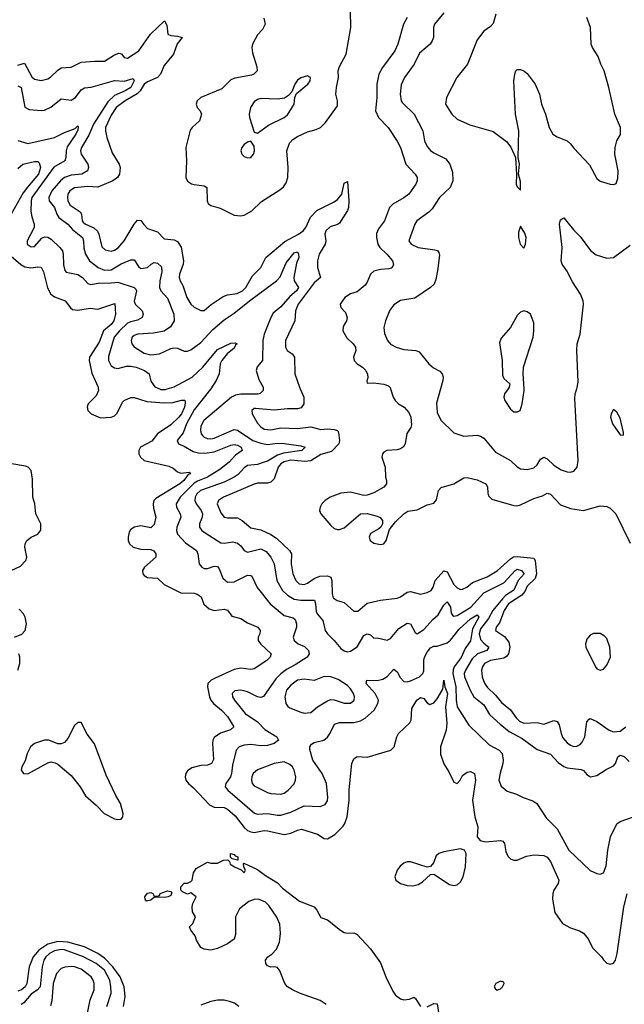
# Model space of a CAD drawing. Header units: inches. Extents: x 1603819 to 1745079, y 385938 to 533966.
# Tile 226 of 256: x 1683341 to 1686974, y 426304 to 432218. Entities that reach past the tile are written whole.
import ezdxf

# ---------------------------------------------------------------- set-up
doc = ezdxf.new("R2010")
doc.units = ezdxf.units.IN
doc.header["$MEASUREMENT"] = 0
doc.layers.add('B6482', color=7, linetype='Continuous')
doc.layers.add('B6483', color=7, linetype='Continuous')

msp = doc.modelspace()

# ---------------------------------------------------------------- linework, layer by layer
at = {"layer": 'B6482', "color": 5}
for points, elevation in [([(1683813.4, 430000), (1683814, 429990), (1683800.9, 429959.1), (1683753.1, 429910), (1683747, 429893), (1683751.7, 429870), (1683770.4, 429850), (1683827.4, 429827.4), (1683891.5, 429830), (1683910, 429838.9), (1683926.4, 429853.6), (1683959, 429920.9), (1683970, 429931.1), (1684010, 429948.4), (1684030, 429949.2), (1684105.6, 429925.6), (1684210, 429917.2), (1684261.9, 429918.1), (1684313.5, 429933.5), (1684333, 429933), (1684335.9, 429915.9), (1684332.5, 429890), (1684313.7, 429850), (1684298.1, 429830), (1684250, 429783.5), (1684169.2, 429730.8), (1684134.4, 429685.7), (1684067, 429650), (1684056.8, 429630), (1684057.7, 429610), (1684067.7, 429590), (1684090, 429569.5), (1684237.1, 429537.1), (1684263.5, 429523.5), (1684290, 429502.7), (1684310, 429495.1), (1684359.5, 429499.5), (1684367.7, 429490), (1684354.3, 429485.7), (1684328.1, 429450), (1684302.6, 429430), (1684158.4, 429341.6), (1684147.8, 429330), (1684142.7, 429310), (1684144.5, 429284.5), (1684158.8, 429230), (1684150, 429185.6), (1684130, 429166.6), (1684070, 429178.2), (1684030, 429169.2), (1684007.1, 429152.9), (1683999.8, 429140.2), (1683992.1, 429110), (1683993.6, 429090), (1684000.2, 429070), (1684022.3, 429050), (1684070, 429037), (1684130, 429036.1), (1684147, 429027), (1684160.3, 429010), (1684159.5, 428990), (1684091.3, 428930), (1684078.8, 428910), (1684080.7, 428890), (1684090, 428879.7), (1684110, 428868), (1684170, 428864.2), (1684210, 428826.2), (1684310, 428775.5), (1684390, 428773.5), (1684408.4, 428768.4), (1684431.7, 428751.7), (1684448.3, 428708.3), (1684479.7, 428679.7), (1684510, 428670.2), (1684570, 428676.5), (1684590, 428670.4), (1684615.3, 428635.3), (1684670, 428620.4), (1684710, 428596.1), (1684772.4, 428570), (1684785.7, 428550), (1684783.6, 428530), (1684774, 428510), (1684773.4, 428490), (1684788.7, 428470), (1684852.4, 428410), (1684846.7, 428390), (1684827.2, 428370), (1684750, 428319.4), (1684730, 428314.3), (1684670, 428322.5), (1684630, 428314.9), (1684516.6, 428263.4), (1684492.7, 428250), (1684472.6, 428230), (1684468.8, 428210), (1684481.1, 428150), (1684489.4, 428130), (1684505.5, 428110), (1684554.6, 428070), (1684590, 428032.5), (1684627, 427970), (1684608.4, 427951.6), (1684547.3, 427932.7), (1684510, 427905.7), (1684502.4, 427890), (1684499.8, 427870), (1684506.4, 427773.6), (1684493.4, 427750), (1684470, 427740.6), (1684430, 427738.1), (1684376.1, 427723.9), (1684350, 427705.4), (1684339.2, 427690), (1684335, 427670), (1684338.8, 427650), (1684355.2, 427630), (1684384.8, 427604.8), (1684482.5, 427502.5), (1684510, 427487.9), (1684570, 427486.3), (1684590, 427475.3), (1684635.2, 427435.2), (1684690, 427365.7), (1684710, 427347.6), (1684730, 427339.1), (1684750, 427336.1), (1684810, 427347.5), (1684830, 427346.8), (1684930, 427323), (1684970, 427332.4), (1685010, 427350.7), (1685035.3, 427355.3), (1685130, 427326.7), (1685170, 427299.7), (1685190, 427298.2), (1685235.8, 427324.2), (1685285.9, 427374.1), (1685295.7, 427390), (1685308.7, 427430), (1685321.7, 427530), (1685321.8, 427590), (1685332.2, 427712.2), (1685337.7, 427750), (1685350, 427778.7), (1685370, 427792.3), (1685430, 427789), (1685571.9, 427830), (1685591.7, 427850), (1685607.3, 427910), (1685617.8, 427930), (1685685.6, 427994.4), (1685693.5, 428010), (1685698.5, 428081.5), (1685727, 428130), (1685750, 428146.4), (1685770, 428140.4), (1685790, 428114.9), (1685805.7, 428105.7), (1685830, 428114.9), (1685850, 428139.6), (1685883.4, 428196.6), (1685890, 428250.4), (1685895.3, 428210), (1685911.5, 428170), (1685900.1, 428090), (1685907.7, 427990), (1685903.3, 427950), (1685870.2, 427850), (1685870, 427806), (1685889, 427749), (1685920.2, 427700.2), (1685950, 427638.4), (1685970, 427630.4), (1685987.8, 427650), (1686002.5, 427677.5), (1686030, 427697.8), (1686050, 427701.7), (1686073.4, 427690), (1686079.7, 427650), (1686061.3, 427530), (1686077, 427430), (1686094, 427370), (1686091, 427310), (1686107.7, 427287.7), (1686140.5, 427280.5), (1686230, 427288.4), (1686244.4, 427284.4), (1686255.3, 427270), (1686262, 427222), (1686274.6, 427194.6), (1686290, 427178), (1686310, 427170.4), (1686330, 427170.4), (1686386, 427194), (1686430, 427202), (1686490, 427196.9), (1686510, 427186.9), (1686530, 427162), (1686580.7, 427050), (1686577.8, 427030), (1686550.2, 426989.8), (1686544, 426970), (1686543.8, 426936.2), (1686556.2, 426856.2), (1686602.3, 426790), (1686650, 426763.2), (1686704.9, 426744.9), (1686730, 426730.5), (1686756.9, 426696.9), (1686782.6, 426642.6), (1686836.4, 426590), (1686850, 426570.6), (1686870, 426550.7), (1686890, 426544.9), (1686909.4, 426550.6), (1686920.9, 426570), (1686930.9, 426609.1), (1686970.7, 426889.3), (1686991.5, 426968.5)], 320), ([(1684181.4, 430000), (1684190, 429996.4), (1684217, 429997), (1684227, 430000)], 340), ([(1684489, 430000), (1684482.3, 429990), (1684390, 429875.2), (1684342.6, 429790), (1684322.9, 429737.1), (1684288, 429690), (1684294.9, 429670), (1684330, 429655.6), (1684384.5, 429624.5), (1684416, 429616), (1684454.7, 429614.7), (1684510, 429621.6), (1684610, 429662), (1684630, 429665.4), (1684650, 429662.1), (1684672.3, 429650), (1684677.2, 429630), (1684638.3, 429601.7), (1684599.3, 429560.7), (1684544.7, 429515.3), (1684470, 429470.2), (1684410, 429447), (1684390, 429433.9), (1684305.2, 429350), (1684280.9, 429310), (1684283, 429290), (1684304.8, 429250), (1684308.7, 429230), (1684285.2, 429170), (1684282.8, 429150), (1684288.7, 429128.7), (1684336.6, 429076.6), (1684402.8, 429030), (1684412.2, 429010), (1684419.3, 428950), (1684435.3, 428930), (1684450, 428922.3), (1684470, 428922), (1684510, 428935), (1684530, 428932.9), (1684540.1, 428920.1), (1684562.8, 428862.8), (1684590, 428840.4), (1684630, 428840.5), (1684710, 428882), (1684730, 428880.3), (1684735.7, 428875.7), (1684768.2, 428808.2), (1684846.5, 428710), (1684930, 428639.4), (1684984.4, 428624.4), (1684995.8, 428615.8), (1685005, 428590), (1685005.4, 428570), (1684984.7, 428510), (1684990.2, 428490), (1685013.7, 428470), (1685052.2, 428452.2), (1685075.8, 428430), (1685080.2, 428410), (1685067.9, 428390), (1684997.2, 428342.8), (1684944.8, 428315.2), (1684910, 428288.6), (1684881.1, 428258.9), (1684806.4, 428153.6), (1684790, 428145.8), (1684770, 428150.7), (1684710, 428181.4), (1684670, 428191.3), (1684633.3, 428186.7), (1684618.3, 428170), (1684619.1, 428150), (1684631.2, 428130), (1684696.1, 428050), (1684770, 428000.1), (1684813.9, 427953.9), (1684885.7, 427910), (1684896.3, 427890), (1684870.5, 427870), (1684830, 427858), (1684790, 427857.1), (1684730, 427864.3), (1684690, 427859.9), (1684660.9, 427850), (1684641.6, 427830), (1684620.5, 427739.5), (1684614.8, 427690), (1684607.2, 427670), (1684580.7, 427630), (1684576.5, 427610), (1684592.2, 427590), (1684752, 427452), (1684770, 427446.8), (1684830, 427449.6), (1684890, 427439.3), (1684910, 427440.6), (1684970, 427458.3), (1685050, 427496.8), (1685147.2, 427492.8), (1685175.9, 427504.1), (1685190, 427526.8), (1685193.2, 427546.8), (1685184.1, 427630), (1685158.3, 427690), (1685101.9, 427770), (1685085.4, 427834.6), (1685085.3, 427850), (1685094.2, 427865.8), (1685110, 427875.6), (1685168.5, 427891.5), (1685190, 427908), (1685207.7, 427932.3), (1685232.9, 427987.1), (1685263.7, 427996.3), (1685350, 427997), (1685390, 428005.8), (1685417.5, 428022.5), (1685471.7, 428070), (1685494.2, 428110), (1685496.8, 428130), (1685477, 428170), (1685422.4, 428230), (1685428, 428250), (1685489.5, 428249.5), (1685523.1, 428256.9), (1685550, 428272.8), (1685590, 428316.1), (1685610, 428300.3), (1685627, 428267), (1685650, 428242.5), (1685670, 428241), (1685690, 428246.3), (1685743.4, 428270), (1685764.1, 428290), (1685770, 428306.7), (1685770.3, 428370), (1685774.6, 428390), (1685790, 428419.8), (1685810, 428444.4), (1685830, 428455.3), (1685850, 428455.9), (1685910, 428474.7), (1685930, 428490.8), (1685981.8, 428558.2), (1686050, 428619.3), (1686090, 428643.5), (1686099.6, 428630), (1686061.1, 428558.9), (1686050, 428486.2), (1686018.7, 428441.3), (1685993, 428387), (1685951.8, 428330), (1685946.9, 428313.1), (1685944.6, 428290), (1685962.5, 428210), (1685963.5, 428130), (1685970.7, 428090), (1686040.5, 427980.5), (1686161.9, 427861.9), (1686221.6, 427830), (1686239.6, 427810), (1686245.4, 427770), (1686243.8, 427750), (1686227.4, 427692.6), (1686220.9, 427650), (1686233.4, 427613.4), (1686270, 427583.9), (1686326.3, 427566.3), (1686366.3, 427546.3), (1686425.4, 427525.4), (1686448.5, 427510), (1686504.6, 427424.6), (1686570, 427358.5), (1686640.2, 427230), (1686770, 427107.4), (1686810, 427088.9), (1686830, 427086), (1686850, 427094.4), (1686864.5, 427135.5), (1686875, 427230), (1686890.8, 427310), (1686930, 427387.7), (1686950, 427403), (1687030, 427430.4)], 340), ([(1684803.9, 430000), (1684804.2, 429990), (1684786.5, 429973.5), (1684771.3, 429968.7), (1684670, 429968.7), (1684638.3, 429961.7), (1684614.9, 429950), (1684447.3, 429810), (1684430, 429776.9), (1684426.8, 429750), (1684431.8, 429730), (1684440.3, 429720.3), (1684450.1, 429710.1), (1684470, 429701.6), (1684490, 429699.5), (1684510, 429703.8), (1684630, 429755.5), (1684650, 429752.3), (1684743, 429690), (1684790, 429674.1), (1684830, 429666.9), (1684890, 429673.6), (1684930, 429672.7), (1685030, 429658.7), (1685056.5, 429650), (1685035.6, 429630), (1684926.6, 429613.4), (1684890, 429602.2), (1684830, 429567.1), (1684810, 429560.1), (1684770, 429546.9), (1684710, 429539.9), (1684690, 429526.5), (1684653.7, 429486.3), (1684630.2, 429470), (1684570, 429439.2), (1684428.2, 429390), (1684405.7, 429370), (1684395.7, 429350), (1684393.8, 429330), (1684401.2, 429310), (1684431.7, 429270), (1684438.8, 429250), (1684437.9, 429230), (1684420.8, 429190), (1684421.2, 429170), (1684436.1, 429150), (1684455.1, 429135.1), (1684550, 429075.9), (1684570, 429074.2), (1684621.3, 429081.3), (1684650, 429074.6), (1684670, 429057.6), (1684690, 429029), (1684710, 429020.1), (1684790, 429039.6), (1684822.8, 429022.8), (1684849.4, 428990), (1684870.1, 428950.1), (1684886.4, 428850), (1684921.4, 428790), (1684950, 428761.6), (1684990, 428737.6), (1685030, 428731), (1685112.2, 428732.2), (1685119.4, 428710), (1685122.8, 428662.8), (1685128.7, 428648.7), (1685162, 428610), (1685177.4, 428550), (1685190.2, 428530), (1685230.9, 428490), (1685270, 428441.2), (1685290, 428426.4), (1685310, 428421.8), (1685330, 428426), (1685370, 428450.2), (1685410, 428519.3), (1685429.7, 428530), (1685450, 428522.8), (1685470, 428503.7), (1685490, 428505.3), (1685550, 428490.3), (1685570, 428500.3), (1685618.9, 428561.1), (1685670, 428594), (1685690, 428588.5), (1685716.7, 428536.7), (1685730, 428528.4), (1685770, 428555.5), (1685824, 428616), (1685856.2, 428643.8), (1685890, 428701.1), (1685910, 428721.1), (1685929.5, 428690), (1685933.7, 428653.7), (1685941, 428641), (1685950, 428634.8), (1685970, 428639.6), (1686052.5, 428690), (1686130, 428776.2), (1686250, 428835.1), (1686318.9, 428910), (1686330, 428916.6), (1686357.1, 428910), (1686373.4, 428890), (1686335.5, 428850), (1686310, 428792.3), (1686261.2, 428758.8), (1686241.5, 428738.5), (1686185, 428670), (1686158, 428622), (1686110, 428558.9), (1686101.8, 428530), (1686110, 428495.7), (1686130, 428473.1), (1686160.2, 428450), (1686149.1, 428430), (1686091.3, 428408.7), (1686060.2, 428379.8), (1686019.4, 428310), (1686012.8, 428290), (1686014, 428270), (1686048.5, 428190), (1686070.8, 428150.8), (1686130, 428102.3), (1686165.1, 428045.1), (1686227.4, 427987.4), (1686281.6, 427941.6), (1686361.2, 427901.2), (1686450, 427834.9), (1686530, 427806), (1686577.3, 427757.3), (1686610, 427732.2), (1686630, 427724.8), (1686715.1, 427715.1), (1686730, 427708.2), (1686750, 427684), (1686770.5, 427670.5), (1686810, 427677.6), (1686865.2, 427714.8), (1686910, 427737.2), (1686921.1, 427750), (1686934.7, 427790), (1686950, 427800.2), (1686973.2, 427793.2), (1687003.3, 427763.3)], 360), ([(1685026.5, 430000), (1685049.2, 429950), (1685048.2, 429910), (1685033.4, 429886.6), (1685010, 429880.2), (1684950, 429880.7), (1684870, 429871.6), (1684757.8, 429882.2), (1684750, 429881.8), (1684735.2, 429870), (1684738.5, 429850), (1684770, 429793.8), (1684790, 429771.5), (1684810, 429758.8), (1684850, 429754), (1684910, 429767.4), (1685010, 429762), (1685090, 429771.7), (1685150, 429756.8), (1685190, 429759.8), (1685230, 429756.1), (1685250.1, 429750.1), (1685257.5, 429737.5), (1685262.9, 429690), (1685258.3, 429670), (1685214.9, 429625.1), (1685150, 429607.2), (1685090, 429569.2), (1685054.8, 429565.2), (1684970, 429572.5), (1684930, 429562.1), (1684909.6, 429550), (1684894.2, 429530), (1684870, 429460.3), (1684850, 429439.6), (1684830, 429434.5), (1684770, 429433.2), (1684750, 429428.8), (1684564.9, 429350), (1684536.5, 429330), (1684527.3, 429310), (1684550, 429255.8), (1684570, 429229), (1684590, 429225), (1684650, 429225.4), (1684678.6, 429210), (1684730, 429166), (1684790, 429153.1), (1684850, 429126.5), (1684883.5, 429103.5), (1684962.7, 429030), (1684975.3, 429010), (1684971.6, 428950), (1684981.8, 428890), (1684999.8, 428850), (1685021.5, 428830), (1685050, 428824.7), (1685070, 428832.9), (1685110, 428861.9), (1685145.4, 428874.6), (1685190, 428877.7), (1685210, 428870.2), (1685217.1, 428850), (1685219.2, 428770), (1685225.8, 428745.8), (1685248.7, 428730), (1685290, 428716.8), (1685350, 428665.6), (1685373.9, 428666.1), (1685430, 428713.8), (1685510, 428731.3), (1685610, 428743.9), (1685630, 428751.4), (1685670, 428779.2), (1685690, 428783.8), (1685750, 428768.2), (1685790, 428777.2), (1685813.7, 428790), (1685825.3, 428810), (1685838, 428850), (1685890, 428908.3), (1685910, 428901.8), (1685950, 428826.2), (1685970, 428805.2), (1685990, 428795.8), (1686002.6, 428797.4), (1686027.8, 428810), (1686062.3, 428837.7), (1686150, 428870.8), (1686210, 428908.4), (1686290, 428980.1), (1686309.1, 428990.9), (1686330, 428993.6), (1686430, 428983.2), (1686437.8, 428970), (1686447.4, 428890), (1686439, 428861), (1686390, 428816.3), (1686375.6, 428784.4), (1686358.9, 428761.1), (1686279.2, 428710), (1686253.3, 428670), (1686223.8, 428596.2), (1686204.2, 428570), (1686199.7, 428550), (1686253.9, 428513.9), (1686279.5, 428479.5), (1686287.2, 428450), (1686277.8, 428410), (1686266.2, 428393.8), (1686250, 428383.2), (1686170, 428368.5), (1686133.2, 428350), (1686121.5, 428330), (1686116.9, 428310), (1686119.6, 428270), (1686133.7, 428233.7), (1686149.7, 428209.7), (1686200.6, 428160.6), (1686236.6, 428116.6), (1686290, 428073.3), (1686324.7, 428024.7), (1686345, 428005), (1686370, 427993.6), (1686450, 427997.5), (1686490, 427986.1), (1686550, 428008.7), (1686570, 428002.9), (1686582.6, 427982.6), (1686594.4, 427930), (1686605.3, 427905.3), (1686630, 427874.3), (1686650, 427859.5), (1686670, 427852.9), (1686690, 427854.4), (1686710, 427865.3), (1686721.3, 427878.7), (1686736.1, 427910), (1686750, 428000.7), (1686762.6, 428017.4), (1686770, 428020.3), (1686810, 428002.7), (1686882.3, 427950), (1686910, 427939.8), (1686950, 427944.7), (1686983.9, 427970)], 380), ([(1685570.3, 430000), (1685586, 429950), (1685597.4, 429930), (1685617.6, 429910), (1685652, 429890), (1685679.5, 429859.5), (1685691.3, 429830), (1685695.9, 429784.1), (1685692.3, 429767.7), (1685667.4, 429732.6), (1685657.4, 429670), (1685647.3, 429652.7), (1685630, 429640.4), (1685610, 429634.6), (1685546.4, 429630), (1685530, 429620.9), (1685521.5, 429610), (1685518.2, 429590), (1685537.1, 429530), (1685540.2, 429470), (1685545.8, 429450), (1685546.2, 429430), (1685530.3, 429410), (1685470, 429376.3), (1685430, 429361.6), (1685410, 429359.9), (1685330, 429380.4), (1685270, 429375), (1685206.5, 429350), (1685176.9, 429330), (1685156.9, 429310), (1685145.8, 429290), (1685142.8, 429270), (1685151.4, 429250), (1685210, 429179.4), (1685230, 429162.6), (1685250, 429155.8), (1685263.6, 429156.4), (1685290, 429165.5), (1685390, 429250.2), (1685430, 429252.9), (1685490, 429236.1), (1685507.8, 429227.8), (1685521.6, 429210), (1685521.6, 429190), (1685510.6, 429170), (1685499.2, 429160.8), (1685448.3, 429131.7), (1685440.2, 429110), (1685447.2, 429090), (1685470, 429072.8), (1685510, 429066.7), (1685530, 429069.2), (1685544, 429090), (1685563.3, 429156.7), (1685598.7, 429201.3), (1685650, 429250.4), (1685673.6, 429266.4), (1685730, 429274.6), (1685790, 429304.2), (1685830, 429314.4), (1685846, 429334), (1685856.9, 429390), (1685872.9, 429407.1), (1685950, 429430.2), (1686010, 429465.5), (1686030, 429469.1), (1686090, 429454.3), (1686143, 429430), (1686151.3, 429411.3), (1686153.3, 429373.3), (1686158.3, 429358.3), (1686178, 429338), (1686310, 429299.7), (1686330, 429298.2), (1686350, 429303.5), (1686430, 429342), (1686482.7, 429357.3), (1686510, 429373.4), (1686530, 429368.4), (1686590, 429303.2), (1686650, 429281.6), (1686730, 429270.2), (1686830, 429298.8), (1686870, 429294), (1686890, 429284.9), (1686923.1, 429250), (1687010, 429073.7)], 420), ([(1685869.2, 430000), (1685845.3, 429914.7), (1685850, 429858.8), (1685871.6, 429811.6), (1685950, 429736.5), (1686010, 429716.9), (1686090, 429721.8), (1686110, 429716.9), (1686130, 429704), (1686200.7, 429620.7), (1686289.5, 429569.5), (1686330, 429532.6), (1686350, 429520.8), (1686390, 429516.5), (1686430, 429526.9), (1686450, 429543.6), (1686470, 429579.1), (1686490, 429590.2), (1686510, 429580.1), (1686550, 429542.5), (1686595, 429515), (1686630, 429501.7), (1686650, 429501), (1686670, 429506.4), (1686690.7, 429530), (1686697.3, 429570), (1686677.7, 429942.3), (1686679.7, 429970), (1686689.4, 430000)], 440), ([(1686275.5, 430000), (1686253.4, 429970), (1686250.6, 429950), (1686256.3, 429930), (1686290, 429878), (1686310, 429862), (1686330, 429862), (1686348.7, 429871.3), (1686361.2, 429910), (1686372.7, 429990), (1686372.1, 430000)], 460), ([(1683290.9, 428910), (1683345.2, 428934.8), (1683377.5, 428970), (1683383.2, 428990), (1683373.1, 429050), (1683373.9, 429070), (1683383.4, 429090), (1683409.8, 429110), (1683450, 429128.6), (1683467.5, 429152.5), (1683467.5, 429190), (1683439, 429250), (1683432.6, 429310), (1683419.9, 429350), (1683418.7, 429458.7), (1683409.7, 429510), (1683391.6, 429530), (1683375.4, 429535.4), (1683210, 429564.1)], 320), ([(1683310.9, 428510), (1683353.3, 428526.7), (1683374.8, 428550), (1683383.1, 428590), (1683373.9, 428630), (1683363.7, 428650), (1683337.6, 428677.6)], 320), ([(1683330, 428311.7), (1683343, 428350), (1683342.2, 428390), (1683335.2, 428410)], 320), ([(1685182, 426302), (1685146.1, 426326.1), (1685023, 426370), (1684979.7, 426390), (1684949.7, 426410), (1684934.3, 426430), (1684904.2, 426504.2), (1684890, 426525.2), (1684870, 426529.3), (1684850, 426526.6), (1684830, 426535.3), (1684821.2, 426550), (1684818, 426570), (1684832.7, 426590), (1684855.6, 426604.4), (1684884.6, 426635.4), (1684902.6, 426677.4), (1684909.3, 426730), (1684904.7, 426784.7), (1684887.3, 426827.3), (1684838, 426898), (1684818.1, 426918.1), (1684775.8, 426935.8), (1684750, 426934.5), (1684718, 426922), (1684662.1, 426877.9), (1684637.7, 426830), (1684637.3, 426722.7), (1684630, 426695.3), (1684590, 426666.6), (1684530, 426639.3), (1684490, 426629.4), (1684450, 426636), (1684430, 426645.2), (1684402.7, 426690), (1684395.1, 426715.1), (1684368.7, 426750), (1684362, 426770), (1684382, 426790), (1684398, 426830), (1684380.4, 426860.4), (1684378, 426890), (1684382, 426910), (1684402, 426950), (1684370, 426973.2), (1684350, 426965.2), (1684320.2, 426980.2), (1684308.7, 426990), (1684308.9, 427008.9), (1684329.3, 427030.7), (1684350, 427031), (1684370, 427041), (1684377.2, 427050), (1684385.6, 427094.4), (1684401.2, 427118.8), (1684470, 427158), (1684490, 427152), (1684530, 427152), (1684566, 427170), (1684592.7, 427172.7), (1684602, 427162), (1684606.4, 427146.4), (1684632, 427130), (1684672.7, 427112.7), (1684690, 427094), (1684698, 427110), (1684687.3, 427127.3), (1684686, 427150), (1684689, 427151), (1684770, 427114), (1684817.8, 427077.8), (1684890, 427033.4), (1684921.3, 427001.3), (1685023.4, 426923.4), (1685111, 426890), (1685126.8, 426870), (1685150, 426824.7), (1685190, 426811.3), (1685268.5, 426748.5), (1685290, 426736.3), (1685310, 426730.5), (1685350, 426732.7), (1685370, 426724), (1685450, 426637.1), (1685510, 426552.7), (1685541.8, 426470), (1685583.1, 426383.1), (1685599.4, 426359.4), (1685630, 426336.1), (1685650, 426330.2), (1685684.4, 426335.6), (1685710, 426346.8), (1685719.9, 426339.9), (1685750, 426290.8)], 280), ([(1683964.9, 426290), (1683974.5, 426350), (1683969.9, 426410), (1683944.3, 426470), (1683900.4, 426530), (1683850, 426581.1), (1683810, 426609.9), (1683730, 426648.8), (1683630, 426676.8), (1683570, 426680.3), (1683510, 426665), (1683456, 426630), (1683422.6, 426590), (1683398.5, 426530), (1683384.9, 426430), (1683373.3, 426410), (1683351.9, 426390), (1683330, 426382)], 320), ([(1683863.9, 426290), (1683890.8, 426370), (1683889.9, 426409.9), (1683881.9, 426450), (1683850, 426508.2), (1683800.2, 426550), (1683725, 426590), (1683610, 426632.1), (1683590, 426633.1), (1683550, 426625.7), (1683519.8, 426610), (1683499.3, 426590), (1683486.9, 426570), (1683476, 426530), (1683463.3, 426410), (1683449.1, 426390.9), (1683410, 426364.2), (1683366.8, 426313.2), (1683350, 426302.3)], 340), ([(1683748, 426250), (1683764.5, 426330), (1683788.3, 426391.7), (1683788.2, 426430), (1683782.8, 426450), (1683770.5, 426470), (1683710, 426514.5), (1683670, 426529), (1683650, 426531.7), (1683612.2, 426527.8), (1683590, 426519), (1683561.8, 426490), (1683542.1, 426430), (1683534.1, 426325.9), (1683526.1, 426293.9)], 360), ([(1684658.5, 426290), (1684631.9, 426310), (1684601.7, 426321.7), (1684570, 426328.5), (1684530, 426329.4), (1684490, 426320.9), (1684430, 426298.3)], 320), ([(1685790, 426288.2), (1685830, 426308), (1685850, 426306), (1685862.4, 426230)], 280)]:
    msp.add_lwpolyline(points, dxfattribs=dict(at, elevation=elevation))
for points, elevation in [([(1686910, 429876), (1686894.4, 429850), (1686892, 429830), (1686903.2, 429790), (1686950, 429724), (1686970, 429722), (1686970, 429738), (1686950, 429825.2), (1686930, 429860.7)], 440), ([(1686830, 428531.1), (1686790, 428530.9), (1686770, 428520.5), (1686750, 428496.2), (1686740.8, 428470), (1686743.6, 428450), (1686800.2, 428330), (1686810, 428319.7), (1686830, 428311.3), (1686850, 428316), (1686870, 428340.3), (1686891, 428389), (1686888.2, 428450), (1686870, 428500.5), (1686856.1, 428516.1)], 420), ([(1685170, 428272.5), (1685110, 428249.1), (1685050, 428257.3), (1685010, 428250.9), (1684970, 428221.6), (1684945.1, 428190), (1684933.5, 428150), (1684940.1, 428110), (1684952.2, 428092.2), (1684964.7, 428084.7), (1685030, 428058.4), (1685050, 428051.7), (1685090, 428056.2), (1685129.9, 428090.1), (1685190, 428127.7), (1685210, 428134.4), (1685230, 428133.3), (1685290, 428112.9), (1685330, 428111.9), (1685351.3, 428130), (1685352.8, 428150), (1685347.9, 428170), (1685330, 428198.3), (1685310, 428217.9), (1685255, 428255), (1685210.4, 428270.4)], 360), ([(1683690, 427997.3), (1683670, 427978.4), (1683630, 427899.7), (1683610, 427876.1), (1683590, 427868.7), (1683570, 427868.6), (1683517.2, 427890), (1683490, 427890.8), (1683430, 427871.1), (1683406.7, 427850), (1683387, 427810), (1683373.7, 427766.3), (1683353.4, 427730), (1683350.8, 427710), (1683364.7, 427690), (1683390, 427687.7), (1683510, 427754.4), (1683530, 427759.5), (1683554.4, 427754.4), (1683570, 427746.4), (1683650, 427678.9), (1683704.4, 427610), (1683736.1, 427556.1), (1683800.5, 427500.5), (1683849.1, 427450), (1683910, 427417.3), (1683930, 427413.1), (1683950, 427416.4), (1683961.3, 427430), (1683962.4, 427450), (1683947.3, 427510), (1683918.3, 427558.3), (1683860.6, 427680.7), (1683790, 427868.4), (1683746.9, 427926.9), (1683710, 427995.8)], 320), ([(1684930, 427759.8), (1684870, 427750.5), (1684770, 427711.6), (1684744.7, 427690), (1684735.5, 427670), (1684733.4, 427650), (1684737.7, 427630), (1684750, 427616.9), (1684830, 427575.9), (1684851.3, 427570), (1684910, 427565.5), (1684930, 427571.3), (1684954.2, 427590), (1684990, 427628.9), (1684998.8, 427650), (1685000.8, 427670), (1684990.7, 427710), (1684980.3, 427730), (1684965.2, 427745.2)], 360), ([(1684650, 427169), (1684618, 427178), (1684607.3, 427187.3), (1684608, 427210), (1684630, 427204.7), (1684635.9, 427195.9), (1684653, 427190), (1684651.1, 427171.1), (1684654, 427170)], 280), ([(1685990, 427238), (1685890, 427220.5), (1685860.7, 427210), (1685844.4, 427195.6), (1685826.9, 427153.1), (1685808.9, 427131.1), (1685790, 427127.6), (1685690, 427160.6), (1685670, 427159.2), (1685650, 427151.4), (1685627.2, 427132.8), (1685609, 427110), (1685595.1, 427070), (1685601.6, 427050), (1685630.1, 427030.1), (1685670, 427018.3), (1685703.5, 427016.5), (1685735.5, 427024.5), (1685761.1, 427038.9), (1685810, 427084.4), (1685830, 427085.3), (1685924.3, 427024.3), (1685950, 427017.7), (1685970, 427021.8), (1685990, 427040.3), (1686005.7, 427070), (1686019.3, 427130), (1686023.7, 427210), (1686014, 427230)], 320), ([(1684210, 426945.2), (1684151.6, 426948.4), (1684130, 426929.3), (1684103.1, 426923.1), (1684095.3, 426935.3), (1684094, 426950), (1684110, 426971), (1684130, 426974.8), (1684142, 426970), (1684150, 426954), (1684170, 426954), (1684182, 426958), (1684186, 426970), (1684230, 426984.7), (1684250, 426982), (1684254.8, 426974.8), (1684250, 426958), (1684234, 426950)], 280), ([(1686230, 426442.9), (1686203.1, 426430), (1686193, 426410), (1686198, 426398), (1686210, 426388.9), (1686230, 426397.1), (1686242.9, 426410), (1686253, 426430), (1686250, 426437.2)], 320)]:
    msp.add_lwpolyline(points, close=True, dxfattribs=dict(at, elevation=elevation))
at = {"layer": 'B6483', "color": 5}
for points, elevation in [([(1684807.4, 432227.4), (1684816.1, 432190), (1684800.8, 432159.2), (1684770, 432127.8), (1684739.7, 432070), (1684735.8, 432050), (1684739.7, 432019.7), (1684765.8, 431934.2), (1684768, 431910), (1684747.7, 431890), (1684734.8, 431885.2), (1684633.6, 431866.4), (1684610, 431856.4), (1684556.7, 431803.3), (1684429, 431750), (1684408.4, 431730), (1684402, 431710), (1684407.4, 431690), (1684424.9, 431670), (1684433.4, 431650), (1684420.9, 431610), (1684378, 431570), (1684366.5, 431553.5), (1684339.4, 431450), (1684344.4, 431370), (1684338.6, 431270), (1684348.9, 431248.9), (1684372.9, 431232.9), (1684390, 431227.1), (1684450, 431220.7), (1684466, 431210), (1684467.2, 431130), (1684474.5, 431114.5), (1684490, 431102.6), (1684545.9, 431085.9), (1684630, 431043.6), (1684670, 431038.9), (1684690, 431043.2), (1684736, 431070), (1684794.5, 431125.5), (1684904.7, 431195.3), (1684926.1, 431213.9), (1684941.9, 431238.1), (1684952.3, 431270), (1684954.9, 431330), (1684945.6, 431430), (1684963.1, 431476.9), (1684981.6, 431498.4), (1685010, 431517), (1685070, 431544.6), (1685122.7, 431557.3), (1685149.3, 431570.7), (1685179.6, 431600.4), (1685250, 431701.3), (1685251.6, 431730), (1685241, 431770), (1685244.5, 431810), (1685257.5, 431870), (1685255.4, 431910), (1685262.7, 431937.3), (1685303.2, 432010), (1685331.7, 432171.7), (1685328.4, 432270)], 420), ([(1685890, 432259.7), (1685833.6, 432190), (1685828.4, 432170), (1685827, 432110), (1685820.6, 432090), (1685806.9, 432070), (1685744, 432016), (1685712.4, 431950), (1685654.3, 431870), (1685633.3, 431826.7), (1685627.1, 431770), (1685633.6, 431730), (1685640.1, 431720.1), (1685711.8, 431650), (1685763.2, 431550), (1685774.3, 431490), (1685790, 431456.5), (1685810, 431432.9), (1685830, 431418.5), (1685901.8, 431381.8), (1685926, 431350), (1685942, 431302), (1685943.7, 431250), (1685927.1, 431210), (1685864.7, 431150), (1685819.2, 431080.8), (1685799.2, 431060.8), (1685727.2, 431010), (1685714.9, 430990), (1685678.9, 430890), (1685694.4, 430870), (1685735.5, 430850), (1685835.8, 430835.8), (1685851.4, 430831.4), (1685859.9, 430819.9), (1685864.1, 430804.1), (1685851.6, 430710), (1685842.2, 430657.8), (1685831.7, 430630), (1685810.2, 430609.8), (1685715.1, 430544.9), (1685630, 430531), (1685590, 430506), (1685566.1, 430473.9), (1685538.5, 430410), (1685529, 430370), (1685533.7, 430333.7), (1685552, 430290), (1685570, 430268.7), (1685604, 430250), (1685650, 430236.1), (1685722, 430230), (1685742, 430222), (1685800.3, 430150), (1685827.1, 430127.1), (1685865.8, 430105.8), (1685880.3, 430090), (1685886.5, 430070), (1685883.2, 430050), (1685869.2, 430000)], 440), ([(1686202.4, 432250), (1686186, 432194), (1686170, 432177.2), (1686130, 432149.4), (1686090, 432096), (1686032.2, 431950), (1685968.4, 431870), (1685904.9, 431750), (1685900.4, 431710), (1685938.7, 431650), (1685970, 431620.3), (1686045.4, 431585.4), (1686185.5, 431545.5), (1686266.4, 431486.4), (1686292.7, 431452.7), (1686321, 431390), (1686326.8, 431290), (1686324.7, 431230), (1686330, 431214), (1686350, 431194), (1686350, 431246), (1686338, 431290), (1686344, 431350), (1686336, 431390), (1686339.7, 431550), (1686320.9, 431650), (1686311.3, 431850), (1686315.6, 431890), (1686322, 431910), (1686330, 431919.1), (1686350, 431918), (1686370, 431910.4), (1686390, 431895.5), (1686438.4, 431830), (1686464.6, 431770), (1686476.9, 431710), (1686500.2, 431650), (1686521.8, 431570), (1686545.3, 431530), (1686570, 431513.4), (1686630, 431490.3), (1686650, 431472.4), (1686670, 431446), (1686766.1, 431346.1), (1686810, 431264.9), (1686830, 431248.4), (1686890, 431230.7), (1686912.1, 431227.9), (1686925.2, 431234.8), (1686935.3, 431264.7), (1686938, 431310), (1686917.2, 431410), (1686919, 431450), (1686929.2, 431490), (1686951.3, 431528.7), (1686951.2, 431570), (1686917.6, 431650), (1686882, 431810), (1686852.8, 431910), (1686832.8, 431950), (1686816.6, 431996.6), (1686782.9, 432050), (1686775.1, 432070), (1686771.3, 432170), (1686749.4, 432230)], 460), ([(1683330, 431945.5), (1683370, 431957.3), (1683414.3, 431874.3), (1683430, 431860.1), (1683470, 431851.6), (1683510, 431862.5), (1683527.1, 431872.9), (1683570, 431914.9), (1683590, 431927.9), (1683650, 431931.7), (1683710, 431961.9), (1683790, 431968.6), (1683850, 431968), (1683910, 432006.2), (1683936, 432016), (1683953.7, 432013.7), (1683970, 431990.6), (1683990, 431986.3), (1684056.4, 432030), (1684126.3, 432130), (1684211.7, 432211.7), (1684224.7, 432184.7), (1684231.8, 432131.8), (1684250, 432122.3), (1684290, 432118.9), (1684317.6, 432110), (1684287.7, 432072.3), (1684264.7, 432010), (1684210, 431942.5), (1684186.9, 431890), (1684169.7, 431870.3), (1684110, 431843.7), (1684090.1, 431830), (1684065.5, 431790), (1684047.6, 431772.4), (1683974.7, 431730), (1683921.9, 431690), (1683890, 431644.6), (1683857, 431570), (1683856.6, 431550), (1683865.1, 431510), (1683897.6, 431417.6), (1683939.6, 431350), (1683944, 431330), (1683941.7, 431290), (1683928, 431270), (1683900.8, 431250), (1683810, 431211.4), (1683750, 431216.2), (1683670, 431208.5), (1683642.9, 431190), (1683631, 431170), (1683628.3, 431150), (1683631.5, 431130), (1683644.5, 431104.5), (1683704.4, 431064.4), (1683712.4, 431050), (1683715.8, 431010), (1683722.1, 431002.1), (1683735.8, 430990), (1683787.6, 430967.6), (1683808.3, 430948.3), (1683817.6, 430930), (1683833.9, 430853.9), (1683854.8, 430834.8), (1683890, 430828.2), (1683910, 430833.3), (1683933.2, 430846.8), (1683969.2, 430890), (1684030, 430990.3), (1684050, 431013.1), (1684070, 431012.4), (1684087, 430987), (1684110, 430964.4), (1684170, 430943.6), (1684210, 430900.9), (1684270, 430896.1), (1684290, 430886), (1684311.4, 430851.4), (1684325.6, 430770), (1684324.2, 430750), (1684300.9, 430690), (1684299.8, 430670), (1684305.3, 430650), (1684322.1, 430622.1), (1684345.3, 430550), (1684368.8, 430508.8), (1684390, 430491.1), (1684430, 430471.3), (1684450, 430471.7), (1684492.1, 430507.9), (1684564.3, 430555.7), (1684590, 430564.5), (1684647.4, 430572.6), (1684679.8, 430590), (1684700.2, 430610), (1684741.1, 430678.9), (1684790.7, 430730), (1684819.3, 430790), (1684934.5, 430885.4), (1685016.5, 430930), (1685044.1, 430950), (1685060.9, 430970), (1685089, 431031), (1685127.3, 431072.7), (1685230, 431123.2), (1685250, 431138.6), (1685276.2, 431170), (1685290, 431235.8), (1685310, 431246.8), (1685319.3, 431130), (1685316.1, 431090), (1685310, 431071.9), (1685263.6, 430996.4), (1685251.7, 430988.3), (1685205.9, 430974.1), (1685180.4, 430950), (1685175.7, 430930), (1685179.8, 430890), (1685176.1, 430870), (1685140.7, 430810), (1685130.9, 430770), (1685130.1, 430730), (1685149.3, 430670), (1685110, 430638.2), (1685014.9, 430510), (1684999.1, 430470), (1684993.9, 430410), (1684938.5, 430290), (1684937.8, 430250), (1684948.1, 430230), (1684978.7, 430210), (1684993, 430190), (1684993.7, 430090), (1685022, 430010), (1685026.5, 430000)], 380), ([(1685670.2, 432230), (1685648.4, 432191.6), (1685612.8, 432070), (1685595.5, 432030), (1685520.7, 431930), (1685499.6, 431890), (1685487.7, 431830), (1685487.5, 431750), (1685479.5, 431670), (1685498, 431630), (1685554.7, 431570), (1685610, 431488.8), (1685629.3, 431450), (1685661.6, 431350), (1685717.6, 431290), (1685730.2, 431270), (1685730.3, 431250), (1685721.3, 431230), (1685680.2, 431170), (1685650, 431146.9), (1685584.2, 431110), (1685562.4, 431090), (1685532.6, 431010), (1685497.7, 430962.3), (1685485.4, 430934.6), (1685484.6, 430910), (1685493.5, 430870), (1685505.3, 430850), (1685548, 430810), (1685581.6, 430770), (1685587.6, 430750), (1685583, 430737), (1685573.6, 430726.4), (1685558.9, 430721.1), (1685510, 430718.3), (1685470, 430707.1), (1685450, 430689.7), (1685430, 430640.7), (1685417.6, 430622.4), (1685370, 430583.5), (1685330, 430572), (1685294.4, 430550), (1685266, 430510), (1685270.6, 430490), (1685299, 430459), (1685309, 430430), (1685304, 430410), (1685284.5, 430375.5), (1685282.9, 430350), (1685306.1, 430306.1), (1685345.2, 430270), (1685359.2, 430250), (1685361.2, 430230), (1685347.8, 430190), (1685350.3, 430170), (1685368.7, 430150), (1685401.3, 430130), (1685421.7, 430110), (1685432.1, 430087.9), (1685432.8, 430067.2), (1685426.8, 430046.8), (1685430, 430034), (1685470, 430036.4), (1685530, 430028.8), (1685557.8, 430017.8), (1685567.8, 430007.8), (1685570.3, 430000)], 420), ([(1683330, 431820.7), (1683350.6, 431810), (1683373.1, 431693.1), (1683398.4, 431678.4), (1683470, 431673.1), (1683490, 431674.8), (1683528.4, 431691.6), (1683590, 431742.4), (1683650, 431733.7), (1683675.9, 431750), (1683710, 431795.6), (1683730, 431808.6), (1683770, 431812.6), (1683910, 431852.1), (1683970, 431847.7), (1684023.6, 431863.6), (1684030.1, 431850.1), (1684008.6, 431810), (1683975.6, 431790), (1683910, 431762.6), (1683870, 431724.6), (1683784.1, 431590), (1683756.5, 431523.5), (1683713.6, 431450), (1683707.4, 431430), (1683710.1, 431410), (1683750.1, 431350), (1683754.8, 431330), (1683749.2, 431310), (1683714, 431290), (1683650, 431284.9), (1683609.8, 431270.2), (1683586.2, 431250), (1683534.4, 431190), (1683515.9, 431150), (1683519.3, 431130), (1683550, 431090.2), (1683564.3, 431050), (1683577.2, 431030), (1683630, 430990.1), (1683657.9, 430957.9), (1683718.4, 430910), (1683725, 430890), (1683726.4, 430846.4), (1683736.2, 430810), (1683761, 430770), (1683812.6, 430730), (1683850, 430713.3), (1683890, 430715.7), (1683950, 430751), (1684010, 430774.5), (1684030, 430775.3), (1684054.7, 430734.7), (1684070, 430722.9), (1684110, 430730.2), (1684130.4, 430749.6), (1684150, 430759.1), (1684170, 430756.2), (1684194.2, 430734.2), (1684196.1, 430703.9), (1684182.4, 430650), (1684180.6, 430610), (1684189.2, 430590), (1684230, 430545.3), (1684267.4, 430450), (1684268.6, 430410), (1684247.4, 430372.6), (1684210, 430347.2), (1684145.6, 430334.4), (1684051.3, 430328.7), (1684030, 430320.8), (1684016.8, 430310), (1684010.1, 430290), (1684015.5, 430270), (1684030, 430252.9), (1684090, 430214.5), (1684130, 430204.3), (1684181.6, 430210), (1684250, 430243.9), (1684266.3, 430246.3), (1684290, 430244), (1684330, 430227.8), (1684350, 430227.2), (1684370, 430234.3), (1684430, 430279), (1684502.1, 430357.9), (1684570, 430415.9), (1684630, 430454.6), (1684721.8, 430530), (1684885, 430650), (1684905.9, 430674.1), (1684943, 430757), (1684990, 430817.8), (1685010, 430823.7), (1685016.6, 430810), (1685018.3, 430790), (1685005, 430755), (1684989.5, 430670), (1684990.7, 430650), (1685016.1, 430610), (1685005.3, 430590), (1684964.7, 430555.3), (1684910, 430492.4), (1684865.1, 430454.9), (1684850.8, 430430), (1684810.1, 430330), (1684802.6, 430290), (1684800.3, 430170), (1684767.5, 430132.5), (1684762.4, 430110), (1684777.6, 430057.6), (1684803.6, 430010), (1684803.9, 430000)], 360), ([(1683330, 431492.2), (1683390, 431474.8), (1683550.4, 431509.6), (1683610, 431539.7), (1683675.1, 431564.9), (1683690, 431581), (1683693.5, 431573.5), (1683690, 431555.3), (1683678.5, 431530), (1683626.4, 431453.6), (1683620.1, 431430), (1683618.6, 431390), (1683611.8, 431370), (1683547.4, 431332.6), (1683414.4, 431150), (1683409.3, 431129.3), (1683408.1, 431068.1), (1683413.5, 431033.5), (1683429.2, 430990), (1683429.1, 430970), (1683385.8, 430890), (1683387.1, 430870), (1683410, 430852.9), (1683430, 430855.6), (1683474.7, 430905.3), (1683490, 430913.8), (1683510, 430912.4), (1683530, 430900.3), (1683583.1, 430850), (1683598.2, 430830), (1683603.2, 430810), (1683605.4, 430745.4), (1683611.7, 430711.7), (1683620.5, 430700.5), (1683690, 430687.6), (1683719.1, 430670), (1683750, 430633.8), (1683768.2, 430628.2), (1683823, 430637), (1683875, 430635), (1683930, 430641), (1684029.2, 430609.2), (1684038.8, 430598.8), (1684042.6, 430590), (1684030, 430527.7), (1684035.6, 430510), (1684076.9, 430470), (1684082.6, 430450), (1684077.3, 430430), (1684050, 430412.2), (1684010, 430403.7), (1683990, 430394.7), (1683941.8, 430350), (1683909.8, 430310.2), (1683875.3, 430195.3), (1683874.7, 430170), (1683890, 430139.5), (1683910, 430127.1), (1683930, 430122.4), (1683983.7, 430136.3), (1684010, 430136.6), (1684040.3, 430130), (1684090.4, 430110), (1684119, 430090), (1684130, 430046.7), (1684152.3, 430012.3), (1684181.4, 430000)], 340), ([(1683330, 431323.8), (1683360.5, 431350), (1683430, 431366), (1683450, 431365.8), (1683457.9, 431357.9), (1683466.3, 431330), (1683453.9, 431290), (1683387.5, 431212.5), (1683363.1, 431176.9), (1683290.8, 431050)], 320), ([(1686689.4, 430000), (1686692, 430008), (1686696.6, 430043.4), (1686688.5, 430231.5), (1686691.8, 430270), (1686709.5, 430330), (1686729.7, 430510), (1686726.9, 430530), (1686710.9, 430570), (1686663.9, 430643.9), (1686629.9, 430709.9), (1686601.1, 430750), (1686595.4, 430770), (1686599.9, 430850), (1686585.3, 430990), (1686590, 431014.8), (1686610, 431026.8), (1686670, 430954), (1686710, 430916), (1686770.9, 430830.9), (1686805.2, 430805.2), (1686870, 430784.5), (1686909.8, 430790.2), (1687010, 430862.8)], 440), ([(1683290, 430796.5), (1683347.4, 430747.4), (1683372.7, 430732.7), (1683407.4, 430727.4), (1683450, 430733.3), (1683470.5, 430730.5), (1683484.1, 430704.1), (1683507.4, 430607.4), (1683527.9, 430570), (1683550, 430553.9), (1683614.6, 430530), (1683646.3, 430486.3), (1683657.6, 430477.6), (1683690, 430473.2), (1683765.7, 430485.7), (1683810, 430479.2), (1683913.1, 430513.1), (1683916.6, 430450), (1683906.3, 430410), (1683890, 430388), (1683845.1, 430350), (1683818.3, 430281.7), (1683760.7, 430190), (1683758.5, 430170), (1683775.2, 430095.2), (1683812.8, 430010), (1683813.4, 430000)], 320), ([(1686372.1, 430000), (1686366.6, 430090), (1686369.4, 430130.6), (1686426, 430310), (1686431.6, 430350), (1686430, 430398), (1686410, 430448.7), (1686390, 430464), (1686370, 430468.7), (1686350, 430462), (1686330, 430442), (1686291, 430370), (1686234.4, 430305.6), (1686224, 430276), (1686239.5, 430170), (1686242.6, 430082.6), (1686250, 430062.8), (1686286, 430030), (1686282.8, 430010), (1686275.5, 430000)], 460), ([(1684227, 430000), (1684270, 430012.8), (1684377.6, 430070), (1684440.9, 430130), (1684530, 430236.5), (1684610, 430274.2), (1684636.5, 430276.5), (1684647.3, 430270), (1684637.7, 430262.3), (1684630, 430244.2), (1684588.6, 430211.4), (1684555.2, 430170), (1684545.2, 430150), (1684540.2, 430090), (1684522.5, 430050), (1684489, 430000)], 340)]:
    msp.add_lwpolyline(points, dxfattribs=dict(at, elevation=elevation))
for points, elevation in [([(1685070, 431881.2), (1685030, 431869.5), (1685010, 431854), (1684994.4, 431830), (1684976.4, 431783.6), (1684957.3, 431762.7), (1684933.1, 431746.9), (1684890, 431739.8), (1684790, 431743.5), (1684770, 431738), (1684750, 431724.2), (1684729.1, 431690), (1684721.1, 431650), (1684722, 431630), (1684750, 431542), (1684770, 431536), (1684835.8, 431584.2), (1684929.6, 431630), (1684950, 431647.2), (1684989.7, 431710), (1684995.1, 431750), (1685005.1, 431774.9), (1685072, 431830), (1685086, 431850), (1685088.7, 431870)], 440), ([(1684730, 431488), (1684710, 431482), (1684690, 431468.7), (1684676, 431450), (1684671, 431430), (1684676, 431410), (1684690, 431396), (1684710, 431387.7), (1684730, 431391), (1684745.2, 431410), (1684751.6, 431430), (1684750, 431458)], 440), ([(1686350, 430978), (1686338.8, 430941.2), (1686339.1, 430910), (1686348.6, 430868.6), (1686370, 430844.7), (1686381.2, 430870), (1686383.7, 430910), (1686376.6, 430936.6)], 460)]:
    msp.add_lwpolyline(points, close=True, dxfattribs=dict(at, elevation=elevation))

doc.saveas('drawing.dxf')
